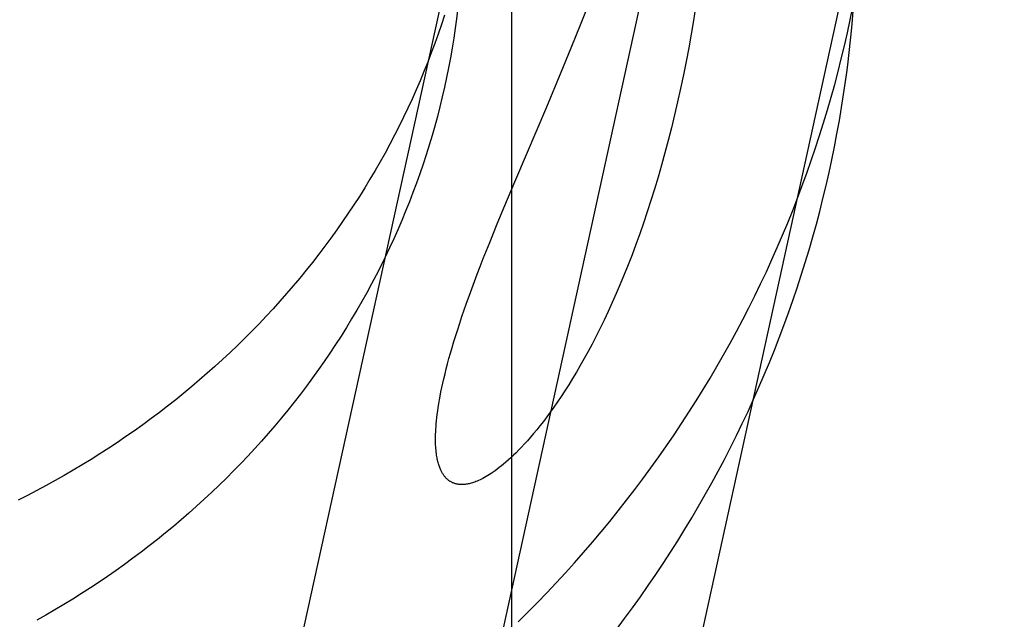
# Model space of a CAD drawing. Header units: inches. Extents: x 0 to 309, y 0 to 200.
# Tile 29 of 119: x 108.0145 to 108.112, y 104.2507 to 104.31. Entities that reach past the tile are written whole.
import ezdxf

# ---------------------------------------------------------------- set-up
doc = ezdxf.new("R2010")
doc.units = ezdxf.units.IN
doc.header["$LTSCALE"] = 17
doc.header["$MEASUREMENT"] = 0
doc.linetypes.add('HIDDEN', pattern=[0.2, 0.1, -0.1])
doc.layers.add('DEFAULT_2', color=8, linetype='HIDDEN')

msp = doc.modelspace()

# ---------------------------------------------------------------- linework, layer by layer
at = {"layer": 'DEFAULT_2', "color": 8, "linetype": 'HIDDEN'}
for p, q in [((108.063194, 105.085719), (108.063194, 104.146027)), ((108.060345, 104.330608), (107.953, 103.841526)), ((108.079192, 104.326471), (107.971846, 103.83739)), ((108.098038, 104.322335), (107.990693, 103.833253)), ((108.070097, 104.309718), (108.071083, 104.312202)), ((108.069101, 104.307257), (108.070097, 104.309718)), ((108.068117, 104.304864), (108.069101, 104.307257)), ((108.066683, 104.301435), (108.068117, 104.304864)), ((108.063619, 104.294218), (108.066683, 104.301435)), ((108.062454, 104.291446), (108.063619, 104.294218)), ((108.061728, 104.289694), (108.062454, 104.291446)), ((108.061045, 104.288014), (108.061728, 104.289694)), ((108.060406, 104.286406), (108.061045, 104.288014))]:
    msp.add_line(p, q, dxfattribs=at)
for points in [[(108.096383, 104.304826), (108.096481, 104.305588), (108.096626, 104.306808), (108.096758, 104.308029), (108.096877, 104.309252), (108.096983, 104.310477), (108.097075, 104.311702), (108.097155, 104.312929), (108.097221, 104.314157), (108.097274, 104.315385), (108.111988, 104.81832)], [(108.058304, 104.316917), (108.05827, 104.316102), (108.058226, 104.315286), (108.058174, 104.314472), (108.058113, 104.313658), (108.058043, 104.312844), (108.057964, 104.312032), (108.057876, 104.311221), (108.05778, 104.31041), (108.057715, 104.309902)], [(108.081413, 104.311283), (108.081204, 104.309954), (108.08098, 104.308616), (108.080741, 104.307271), (108.080487, 104.305925), (108.080218, 104.30458), (108.079938, 104.303245), (108.079647, 104.30193), (108.079345, 104.300633), (108.079035, 104.299355), (108.078715, 104.298098), (108.078386, 104.296862), (108.07805, 104.295648), (108.077706, 104.294455), (108.077354, 104.293286), (108.076996, 104.29214), (108.076633, 104.291018), (108.076263, 104.289921), (108.075889, 104.28885), (108.075511, 104.287804), (108.075129, 104.286784), (108.074743, 104.285789), (108.074354, 104.284819), (108.073962, 104.283872), (108.073566, 104.28295), (108.073168, 104.282051), (108.072769, 104.281177), (108.072369, 104.28033), (108.071971, 104.279511), (108.071573, 104.278719), (108.071177, 104.277955), (108.070784, 104.277217), (108.070393, 104.276507), (108.070005, 104.275822), (108.069621, 104.275164), (108.06924, 104.274529), (108.068862, 104.273919), (108.068488, 104.273331), (108.068118, 104.272767), (108.067751, 104.272223), (108.067389, 104.271703), (108.067035, 104.271209), (108.066688, 104.270738), (108.06635, 104.270291), (108.066019, 104.269868), (108.065696, 104.269466), (108.065381, 104.269086), (108.065073, 104.268726), (108.064774, 104.268385), (108.064482, 104.268063), (108.064199, 104.267759), (108.063922, 104.267472), (108.063653, 104.267201), (108.063391, 104.266946), (108.063137, 104.266706), (108.062891, 104.266481), (108.062652, 104.26627), (108.062421, 104.266074), (108.062198, 104.265891), (108.061984, 104.265721), (108.061777, 104.265563), (108.061578, 104.265416), (108.061386, 104.265281), (108.061201, 104.265156), (108.061023, 104.26504), (108.060852, 104.264934), (108.060687, 104.264836), (108.060528, 104.264745), (108.060375, 104.264663), (108.060227, 104.264587), (108.060084, 104.264518), (108.059946, 104.264454), (108.059812, 104.264397), (108.059682, 104.264344), (108.059557, 104.264298), (108.059437, 104.264256), (108.059321, 104.264218), (108.059209, 104.264185), (108.059102, 104.264157), (108.058998, 104.264132), (108.058898, 104.264111), (108.058801, 104.264093), (108.058708, 104.264079), (108.058617, 104.264067), (108.05853, 104.264058), (108.058445, 104.264052), (108.058362, 104.264048), (108.058282, 104.264047), (108.058205, 104.264048), (108.05813, 104.264051), (108.058057, 104.264057), (108.057986, 104.264064), (108.057917, 104.264073), (108.057851, 104.264084), (108.057785, 104.264096), (108.057722, 104.264111), (108.05766, 104.264127), (108.0576, 104.264144), (108.057541, 104.264163), (108.057484, 104.264183), (108.057427, 104.264205), (108.057373, 104.264228), (108.057319, 104.264253), (108.057266, 104.264279), (108.057214, 104.264307), (108.057164, 104.264336), (108.057114, 104.264366), (108.057066, 104.264398), (108.057018, 104.264431), (108.056971, 104.264466), (108.056924, 104.264502), (108.056879, 104.26454), (108.056834, 104.26458), (108.05679, 104.264621), (108.056746, 104.264664), (108.056703, 104.264708), (108.056661, 104.264754), (108.056619, 104.264803), (108.056578, 104.264853), (108.056537, 104.264905), (108.056497, 104.264959), (108.056458, 104.265016), (108.056419, 104.265074), (108.05638, 104.265136), (108.056342, 104.265199), (108.056305, 104.265266), (108.056268, 104.265335), (108.056231, 104.265407), (108.056195, 104.265483), (108.05616, 104.265561), (108.056126, 104.265644), (108.056092, 104.265729), (108.056059, 104.265819), (108.056026, 104.265912), (108.055995, 104.26601), (108.055964, 104.266112), (108.055934, 104.266219), (108.055906, 104.26633), (108.055878, 104.266447), (108.055852, 104.266569), (108.055827, 104.266697), (108.055803, 104.266831), (108.055781, 104.266972), (108.05576, 104.26712), (108.055741, 104.267275), (108.055725, 104.267438), (108.05571, 104.267608), (108.055698, 104.267785), (108.055688, 104.267968), (108.055681, 104.26816), (108.055677, 104.26836), (108.055676, 104.26857), (108.055678, 104.268791), (108.055683, 104.269022), (108.055693, 104.269264), (108.055706, 104.269519), (108.055724, 104.269786), (108.055747, 104.270066), (108.055775, 104.27036), (108.055808, 104.270668), (108.055847, 104.270991), (108.055892, 104.271327), (108.055944, 104.271678), (108.056002, 104.272041), (108.056067, 104.272419), (108.056138, 104.27281), (108.056218, 104.273215), (108.056304, 104.273636), (108.0564, 104.274073), (108.056503, 104.274526), (108.056616, 104.274996), (108.056737, 104.275484), (108.056869, 104.275989), (108.05701, 104.276512), (108.057162, 104.277054), (108.057324, 104.277614), (108.057497, 104.278192), (108.057681, 104.278787), (108.057875, 104.279399), (108.058079, 104.280026), (108.058294, 104.280668), (108.058519, 104.281327), (108.058756, 104.282002), (108.059003, 104.282693), (108.059261, 104.283401), (108.05953, 104.284126), (108.059811, 104.284869), (108.060103, 104.285629), (108.060406, 104.286406)], [(108.063871, 104.250455), (108.064829, 104.251407), (108.065775, 104.252368), (108.066711, 104.253339), (108.067634, 104.25432), (108.068546, 104.25531), (108.069446, 104.256309), (108.070335, 104.257317), (108.071211, 104.258334), (108.072075, 104.25936), (108.072927, 104.260395), (108.073767, 104.261438), (108.074595, 104.26249), (108.07541, 104.26355), (108.076213, 104.264619), (108.077003, 104.265695), (108.07778, 104.26678), (108.078545, 104.267872), (108.079296, 104.268972), (108.080035, 104.27008), (108.080761, 104.271196), (108.081474, 104.272318), (108.082173, 104.273448), (108.082859, 104.274585), (108.083532, 104.275729), (108.084192, 104.276879), (108.084838, 104.278037), (108.085471, 104.279201), (108.08609, 104.280371), (108.086695, 104.281547), (108.087287, 104.28273), (108.087865, 104.283919), (108.088429, 104.285113), (108.088979, 104.286314), (108.089516, 104.287519), (108.090038, 104.288731), (108.090546, 104.289947), (108.09104, 104.291169), (108.09152, 104.292396), (108.091986, 104.293628), (108.092437, 104.294864), (108.092875, 104.296105), (108.093297, 104.297351), (108.093706, 104.298601), (108.0941, 104.299855), (108.094479, 104.301113), (108.094844, 104.302375), (108.095195, 104.303641), (108.095531, 104.304911), (108.095852, 104.306184), (108.096158, 104.30746), (108.09645, 104.30874), (108.096727, 104.310023), (108.09699, 104.311308)], [(108.056568, 104.310507), (108.05626, 104.309566), (108.055939, 104.308629), (108.055606, 104.307696), (108.055261, 104.306766), (108.054904, 104.305841), (108.054535, 104.304921), (108.054154, 104.304005), (108.053761, 104.303093), (108.053356, 104.302187), (108.052939, 104.301285), (108.05251, 104.300388), (108.05207, 104.299497), (108.051618, 104.298611), (108.051155, 104.29773), (108.05068, 104.296855), (108.050193, 104.295985), (108.049696, 104.295121), (108.049187, 104.294264), (108.048667, 104.293412), (108.048136, 104.292566), (108.047594, 104.291727), (108.047042, 104.290894), (108.046478, 104.290067), (108.045904, 104.289248), (108.045319, 104.288434), (108.044724, 104.287628), (108.044118, 104.286829), (108.043502, 104.286036), (108.042875, 104.285251), (108.042238, 104.284473), (108.041592, 104.283702), (108.040935, 104.282939), (108.040269, 104.282183), (108.039592, 104.281435), (108.038907, 104.280695), (108.038211, 104.279962), (108.037506, 104.279238), (108.036792, 104.278521), (108.036068, 104.277813), (108.035336, 104.277112), (108.034594, 104.27642), (108.033843, 104.275737), (108.033084, 104.275062), (108.032315, 104.274395), (108.031538, 104.273737), (108.030753, 104.273087), (108.029959, 104.272447), (108.029157, 104.271815), (108.028346, 104.271192), (108.027528, 104.270579), (108.026702, 104.269974), (108.025867, 104.269379), (108.025025, 104.268792), (108.024176, 104.268216), (108.023319, 104.267648), (108.022454, 104.26709), (108.021582, 104.266542), (108.020703, 104.266003), (108.019817, 104.265474), (108.018924, 104.264954), (108.018025, 104.264445), (108.017118, 104.263945), (108.016205, 104.263455), (108.015286, 104.262975), (108.01436, 104.262505)], [(108.057715, 104.309902), (108.057619, 104.309199), (108.057475, 104.308221), (108.057318, 104.307245), (108.057148, 104.306271), (108.056965, 104.305299), (108.05677, 104.30433), (108.056562, 104.303363), (108.056341, 104.302399), (108.056108, 104.301438), (108.055862, 104.300479), (108.055603, 104.299524), (108.055332, 104.298572), (108.055049, 104.297624), (108.054753, 104.296679), (108.054445, 104.295738), (108.054124, 104.2948), (108.053791, 104.293867), (108.053446, 104.292938), (108.053089, 104.292013), (108.05272, 104.291092), (108.052339, 104.290176), (108.051946, 104.289265), (108.051541, 104.288358), (108.051124, 104.287456), (108.050695, 104.28656), (108.050255, 104.285668), (108.049803, 104.284782), (108.049339, 104.283901), (108.048865, 104.283026), (108.048378, 104.282156), (108.047881, 104.281293), (108.047372, 104.280435), (108.046852, 104.279583), (108.046321, 104.278737), (108.045779, 104.277898), (108.045227, 104.277065), (108.044663, 104.276239), (108.044089, 104.275419), (108.043504, 104.274606), (108.042908, 104.273799), (108.042303, 104.273), (108.041686, 104.272207), (108.04106, 104.271422), (108.040423, 104.270644), (108.039777, 104.269873), (108.03912, 104.26911), (108.038454, 104.268354), (108.037777, 104.267606), (108.037091, 104.266866), (108.036396, 104.266133), (108.035691, 104.265409), (108.034977, 104.264692), (108.034253, 104.263984), (108.033521, 104.263284), (108.032779, 104.262592), (108.032028, 104.261908), (108.031269, 104.261233), (108.0305, 104.260566), (108.029723, 104.259908), (108.028938, 104.259259), (108.028144, 104.258618), (108.027342, 104.257986), (108.026531, 104.257364), (108.025713, 104.25675), (108.024886, 104.256145), (108.024052, 104.25555), (108.02321, 104.254964), (108.022361, 104.254387), (108.021503, 104.253819), (108.020639, 104.253261), (108.019767, 104.252713), (108.018888, 104.252174), (108.018002, 104.251645), (108.017109, 104.251126), (108.01621, 104.250616)], [(108.073595, 104.249721), (108.074397, 104.25079), (108.075187, 104.251866), (108.075965, 104.252951), (108.076729, 104.254044), (108.077481, 104.255144), (108.07822, 104.256252), (108.078946, 104.257367), (108.079658, 104.258489), (108.080358, 104.259619), (108.081044, 104.260756), (108.081717, 104.2619), (108.082377, 104.263051), (108.083023, 104.264208), (108.083656, 104.265372), (108.084275, 104.266542), (108.08488, 104.267719), (108.085472, 104.268901), (108.08605, 104.27009), (108.086614, 104.271284), (108.087164, 104.272485), (108.0877, 104.273691), (108.088223, 104.274902), (108.088731, 104.276119), (108.089225, 104.277341), (108.089705, 104.278567), (108.090171, 104.279799), (108.090622, 104.281036), (108.091059, 104.282277), (108.091482, 104.283522), (108.091891, 104.284772), (108.092285, 104.286026), (108.092664, 104.287285), (108.093029, 104.288547), (108.09338, 104.289813), (108.093715, 104.291082), (108.094037, 104.292355), (108.094343, 104.293632), (108.094635, 104.294911), (108.094912, 104.296194), (108.095175, 104.297479), (108.095422, 104.298768), (108.095655, 104.300059), (108.095873, 104.301352), (108.096076, 104.302648), (108.096264, 104.303946), (108.096383, 104.304826)]]:
    msp.add_lwpolyline(points, dxfattribs=at)

doc.saveas('drawing.dxf')
